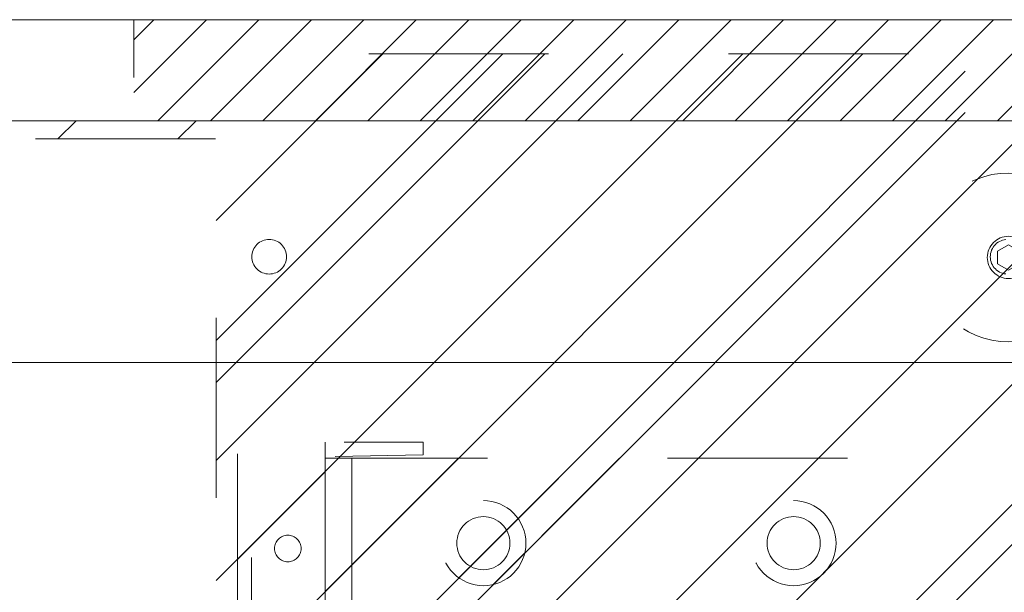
# Model space of a CAD drawing. Header units: inches. Extents: x -420 to -276, y -52 to 18.
# Tile 16 of 187: x -415.07 to -407.77, y -21.26 to -17.02. Entities that reach past the tile are written whole.
import ezdxf

# ---------------------------------------------------------------- set-up
doc = ezdxf.new("R2010")
doc.units = ezdxf.units.IN
doc.header["$LTSCALE"] = 32
doc.header["$MEASUREMENT"] = 0
doc.linetypes.add('Dash Style-1', pattern=[0.083328, 0.041656, -0.041672])
for name, color, linetype, lineweight in [('DashLine', 7, 'Dash Style-1', 13), ('DashLineFill', 7, 'Dash Style-1', 13), ('Drawing', 7, 'Continuous', 18), ('Metal-Black', 7, 'Continuous', 18), ('None', 7, 'Continuous', 18), ('SolidLine', 7, 'Continuous', 15), ('Wood_1-H', 7, 'Continuous', 13)]:
    doc.layers.add(name, color=color, linetype=linetype, lineweight=lineweight)
doc.layers.add('Electrical', color=1, linetype='Dash Style-1', lineweight=15, true_color=0xff0000)
pattern_1 = [(45, (0, 0), (-1.613, 1.9357), []), (45, (-1.0608, 1.0608), (-0.472346, 0.41676), [])]

# ---------------------------------------------------------------- blocks, each defined once
blk = doc.blocks.new('1BP8DW-Leveler (2D)')
at = {"layer": 'DashLine', "flags": 128}
for points in [[(0.625, 0), (0.622, -0.0613), (0.613, -0.1219), (0.5981, -0.1814), (0.5774, -0.2392), (0.5512, -0.2946), (0.5197, -0.3472), (0.4831, -0.3965), (0.4419, -0.4419), (0.3965, -0.4831), (0.3472, -0.5197), (0.2946, -0.5512), (0.2392, -0.5774), (0.1814, -0.5981), (0.1219, -0.613), (0.0613, -0.622), (0, -0.625), (-0.0613, -0.622), (-0.1219, -0.613), (-0.1814, -0.5981), (-0.2392, -0.5774), (-0.2946, -0.5512), (-0.3472, -0.5197), (-0.3965, -0.4831), (-0.4419, -0.4419), (-0.4831, -0.3965), (-0.5197, -0.3472), (-0.5512, -0.2946), (-0.5774, -0.2392), (-0.5981, -0.1814), (-0.613, -0.1219), (-0.622, -0.0613), (-0.625, 0), (-0.622, 0.0613), (-0.613, 0.1219), (-0.5981, 0.1814), (-0.5774, 0.2392), (-0.5512, 0.2946), (-0.5197, 0.3472), (-0.4831, 0.3965), (-0.4419, 0.4419), (-0.3965, 0.4831), (-0.3472, 0.5197), (-0.2946, 0.5512), (-0.2392, 0.5774), (-0.1814, 0.5981), (-0.1219, 0.613), (-0.0613, 0.622), (0, 0.625), (0.0613, 0.622), (0.1219, 0.613), (0.1814, 0.5981), (0.2392, 0.5774), (0.2946, 0.5512), (0.3472, 0.5197), (0.3965, 0.4831), (0.4419, 0.4419), (0.4831, 0.3965), (0.5197, 0.3472), (0.5512, 0.2946), (0.5774, 0.2392), (0.5981, 0.1814), (0.613, 0.1219), (0.622, 0.0613)], [(0, 0.1562), (0.0153, 0.1555), (0.0305, 0.1532), (0.0454, 0.1495), (0.0598, 0.1444), (0.0737, 0.1378), (0.0868, 0.1299), (0.0991, 0.1208), (0.1105, 0.1105), (0.1208, 0.0991), (0.1299, 0.0868), (0.1378, 0.0737), (0.1444, 0.0598), (0.1495, 0.0454), (0.1532, 0.0305), (0.1555, 0.0153), (0.1562, 0), (0.1555, -0.0153), (0.1532, -0.0305), (0.1495, -0.0454), (0.1444, -0.0598), (0.1378, -0.0737), (0.1299, -0.0868), (0.1208, -0.0991), (0.1105, -0.1105), (0.0991, -0.1208), (0.0868, -0.1299), (0.0737, -0.1378), (0.0598, -0.1444), (0.0454, -0.1495), (0.0305, -0.1532), (0.0153, -0.1555), (0, -0.1562), (-0.0153, -0.1555), (-0.0305, -0.1532), (-0.0454, -0.1495), (-0.0598, -0.1444), (-0.0737, -0.1378), (-0.0868, -0.1299), (-0.0991, -0.1208), (-0.1105, -0.1105), (-0.1208, -0.0991), (-0.1299, -0.0868), (-0.1378, -0.0737), (-0.1444, -0.0598), (-0.1495, -0.0454), (-0.1532, -0.0305), (-0.1555, -0.0153), (-0.1562, 0), (-0.1555, 0.0153), (-0.1532, 0.0305), (-0.1495, 0.0454), (-0.1444, 0.0598), (-0.1378, 0.0737), (-0.1299, 0.0868), (-0.1208, 0.0991), (-0.1105, 0.1105), (-0.0991, 0.1208), (-0.0868, 0.1299), (-0.0737, 0.1378), (-0.0598, 0.1444), (-0.0454, 0.1495), (-0.0305, 0.1532), (-0.0153, 0.1555)], [(0, 0.0937), (-0.0812, 0.0469), (-0.0812, -0.0469), (0, -0.0938), (0.0812, -0.0469), (0.0812, 0.0469)]]:
    blk.add_lwpolyline(points, close=True, dxfattribs=at)
blk = doc.blocks.new('1BRPX8-Util_Bkt_Lg-F (2D)')
at = {"layer": 'DashLineFill', "linetype": 'Continuous', "lineweight": 13}
h = blk.add_hatch(dxfattribs=at)
h.set_pattern_fill('Steel', color=253, style=0, pattern_type=2)
h.set_pattern_definition(pattern_1)
edge = h.paths.add_edge_path()
edge.add_line((-4.4685, 7.4055), (-3.1299, 7.4055))
edge.add_line((-3.1299, 7.4055), (-3.1299, -2.0118))
edge.add_line((-3.1299, -2.0118), (-4.4685, -2.0118))
edge.add_line((-4.4685, -2.0118), (-4.4685, -2.1457))
edge.add_line((-4.4685, -2.1457), (-2.4213, -2.1457))
edge.add_line((-2.4213, -2.1457), (-2.4213, -2.5236))
edge.add_arc((-2.3031, -2.5236), 0.1181, 180, 270)
edge.add_line((-2.3031, -2.6417), (2.3031, -2.6417))
edge.add_arc((2.3031, -2.5236), 0.1181, 270, 360)
edge.add_line((2.4213, -2.5236), (2.4213, -2.1457))
edge.add_line((2.4213, -2.1457), (4.4685, -2.1457))
edge.add_line((4.4685, -2.1457), (4.4685, -2.0118))
edge.add_line((4.4685, -2.0118), (3.1299, -2.0118))
edge.add_line((3.1299, -2.0118), (3.1299, 7.4055))
edge.add_line((3.1299, 7.4055), (4.4685, 7.4055))
edge.add_line((4.4685, 7.4055), (4.4685, 7.5394))
edge.add_line((4.4685, 7.5394), (2.4213, 7.5394))
edge.add_line((2.4213, 7.5394), (2.4213, 7.9173))
edge.add_arc((2.3031, 7.9173), 0.1181, 0, 90)
edge.add_line((2.3031, 8.0354), (-2.3031, 8.0354))
edge.add_arc((-2.3031, 7.9173), 0.1181, 90, 180)
edge.add_line((-2.4213, 7.9173), (-2.4213, 7.5394))
edge.add_line((-2.4213, 7.5394), (-4.4685, 7.5394))
edge.add_line((-4.4685, 7.5394), (-4.4685, 7.4055))
at = {"layer": 'DashLineFill', "flags": 128}
blk.add_lwpolyline([(-4.4685, 7.4055), (-3.1299, 7.4055), (-3.1299, -2.0118), (-4.4685, -2.0118), (-4.4685, -2.1457), (-2.4213, -2.1457), (-2.4213, -2.5236, 0.414214), (-2.3031, -2.6417), (2.3031, -2.6417, 0.414214), (2.4213, -2.5236), (2.4213, -2.1457), (4.4685, -2.1457), (4.4685, -2.0118), (3.1299, -2.0118), (3.1299, 7.4055), (4.4685, 7.4055), (4.4685, 7.5394), (2.4213, 7.5394), (2.4213, 7.9173, 0.414214), (2.3031, 8.0354), (-2.3031, 8.0354, 0.414214), (-2.4213, 7.9173), (-2.4213, 7.5394), (-4.4685, 7.5394)], format="xyb", close=True, dxfattribs=at)
at = {"layer": 'SolidLine', "flags": 128}
blk.add_lwpolyline([(-2.7362, 6.403), (-2.7488, 6.4036), (-2.7613, 6.4055), (-2.7735, 6.4085), (-2.7854, 6.4128), (-2.7968, 6.4182), (-2.8076, 6.4247), (-2.8177, 6.4322), (-2.8271, 6.4406), (-2.8356, 6.45), (-2.8431, 6.4601), (-2.8495, 6.4709), (-2.8549, 6.4823), (-2.8592, 6.4942), (-2.8623, 6.5064), (-2.8641, 6.5189), (-2.8647, 6.5315), (-2.8641, 6.5441), (-2.8623, 6.5566), (-2.8592, 6.5688), (-2.8549, 6.5807), (-2.8495, 6.5921), (-2.8431, 6.6029), (-2.8356, 6.613), (-2.8271, 6.6224), (-2.8177, 6.6308), (-2.8076, 6.6383), (-2.7968, 6.6448), (-2.7854, 6.6502), (-2.7735, 6.6545), (-2.7613, 6.6575), (-2.7488, 6.6594), (-2.7362, 6.66), (-2.7236, 6.6594), (-2.7112, 6.6575), (-2.6989, 6.6545), (-2.687, 6.6502), (-2.6756, 6.6448), (-2.6648, 6.6383), (-2.6547, 6.6308), (-2.6454, 6.6224), (-2.6369, 6.613), (-2.6294, 6.6029), (-2.6229, 6.5921), (-2.6175, 6.5807), (-2.6133, 6.5688), (-2.6102, 6.5566), (-2.6083, 6.5441), (-2.6077, 6.5315), (-2.6083, 6.5189), (-2.6102, 6.5064), (-2.6133, 6.4942), (-2.6175, 6.4823), (-2.6229, 6.4709), (-2.6294, 6.4601), (-2.6369, 6.45), (-2.6454, 6.4406), (-2.6547, 6.4322), (-2.6648, 6.4247), (-2.6756, 6.4182), (-2.687, 6.4128), (-2.6989, 6.4085), (-2.7112, 6.4055), (-2.7236, 6.4036)], close=True, dxfattribs=at)
blk.add_lwpolyline([(2.7236, 6.4036), (2.7112, 6.4055), (2.6989, 6.4085), (2.687, 6.4128), (2.6756, 6.4182), (2.6648, 6.4247), (2.6547, 6.4322), (2.6454, 6.4406), (2.6369, 6.45), (2.6294, 6.4601), (2.6229, 6.4709), (2.6175, 6.4823), (2.6133, 6.4942), (2.6102, 6.5064), (2.6083, 6.5189), (2.6077, 6.5315), (2.6083, 6.5441), (2.6102, 6.5566), (2.6133, 6.5688), (2.6175, 6.5807), (2.6229, 6.5921), (2.6294, 6.6029), (2.6369, 6.613), (2.6454, 6.6224), (2.6547, 6.6308), (2.6648, 6.6383), (2.6756, 6.6448), (2.687, 6.6502), (2.6989, 6.6545), (2.7112, 6.6575), (2.7236, 6.6594)], dxfattribs=at)
at = {"layer": 'Metal-Black', "color": 7}
blk.add_blockref('1BP8DW-Leveler (2D)', (2.7417, 6.5264), dxfattribs=at)
blk = doc.blocks.new('Group-4')
at = {"layer": 'Electrical', "linetype": 'Continuous', "lineweight": 5, "true_color": 0xdd0000}
h = blk.add_hatch(dxfattribs=at)
h.set_pattern_fill('ElectricalHatch', color=12, style=0, pattern_type=2)
h.set_pattern_definition([(45, (0, 0), (-0.3333333, -0.722222), [])])
h.paths.add_polyline_path([(5.2756, -0.0197), (14.0748, -0.0197), (14.0748, -0.7677), (5.2756, -0.7677)])
at = {"layer": 'Electrical', "flags": 128}
blk.add_lwpolyline([(5.2756, -0.0197), (14.0748, -0.0197), (14.0748, -0.7677), (5.2756, -0.7677)], close=True, dxfattribs=at)
at = {"layer": 'SolidLine', "flags": 128}
for points in [[(0.748, -0.0197), (53.2283, -0.0197), (53.2283, -0.7677), (0.748, -0.7677)], [(0.748, -0.7677), (53.2283, -0.7677), (53.2283, -11.2008), (0.748, -11.2008)]]:
    blk.add_lwpolyline(points, close=True, dxfattribs=at)
at = {"layer": 'Wood_1-H', "color": 7}
blk.add_blockref('1BRPX8-Util_Bkt_Lg-F (2D)', (9.0157, -8.3071), dxfattribs=at)
blk = doc.blocks.new('Group-5')
at = {"layer": 'None'}
blk.add_blockref('Group-4', (0, 0), dxfattribs=at)
blk = doc.blocks.new('SL Utility Cabinet (2D)')
at = {"layer": 'None'}
blk.add_blockref('Group-5', (0, 0), dxfattribs=at)
at = {"layer": 'Drawing', "color": 0, "flags": 1}
for tag in ['Tag', 'Catalog', 'Option1', 'Option2', 'Option3', 'Option4', 'Option5', 'Option6', 'Option7', 'Option8', 'Option9', 'Option10', 'Option11', 'Option12', 'Custom', 'FinishGroup', 'Discount', 'Item2', 'Item3', 'Item6', 'Item9', 'Item10', 'Item12', 'Item13', 'Item16', 'Item19', 'Item20', 'Item21', 'Item22', 'Item23', 'Item24', 'Item25', 'Item8', 'Item18', 'Item1', 'Item4', 'Item5', 'Item7', 'Item11', 'Item14', 'Item15', 'Item17']:
    blk.add_attdef(tag, (-60.0407, -21.5676), '', height=0.00709, dxfattribs=at)
blk = doc.blocks.new('Group-20')
at = {"layer": 'DashLine', "flags": 128}
blk.add_lwpolyline([(0, -2.5591), (69.7638, -2.5591), (69.7638, -30), (0, -30)], close=True, dxfattribs=at)
at = {"layer": 'SolidLine', "flags": 128}
blk.add_lwpolyline([(0, -2.5591), (69.7638, -2.5591), (69.7638, -30), (0, -30)], close=True, dxfattribs=at)
blk = doc.blocks.new('1BRPT9-Bracket (2D)')
at = {"layer": 'DashLineFill', "linetype": 'Continuous', "lineweight": 13}
h = blk.add_hatch(dxfattribs=at)
h.set_pattern_fill('Steel', color=253, style=0, pattern_type=2)
h.set_pattern_definition(pattern_1)
edge = h.paths.add_edge_path()
edge.add_arc((1.6779, -8.4882), 0.252, 270, 360)
edge.add_line((1.9299, -8.4882), (1.9299, -7.4803))
edge.add_line((1.9299, -7.4803), (2.3236, -7.4803))
edge.add_line((2.3236, -7.4803), (2.3236, 7.4611))
edge.add_line((2.3236, 7.4611), (1.9299, 7.4803))
edge.add_line((1.9299, 7.4803), (1.9299, 8.4882))
edge.add_arc((1.6779, 8.4882), 0.252, 360, 450)
edge.add_line((1.6779, 8.7402), (-2.3221, 8.7402))
edge.add_line((-2.3221, 8.7402), (-2.3221, -8.7402))
edge.add_line((-2.3221, -8.7402), (1.6779, -8.7402))
h = blk.add_hatch(dxfattribs=at)
h.set_pattern_fill('Steel', color=253, style=0, pattern_type=2)
h.set_pattern_definition(pattern_1)
h.paths.add_polyline_path([(-1.1488, 8.4252), (-1.118, 8.4237), (-1.0874, 8.4191), (-1.0574, 8.4116), (-1.0283, 8.4012), (-1.0004, 8.388), (-0.9739, 8.3721), (-0.949, 8.3537), (-0.9261, 8.3329), (-0.9054, 8.31), (-0.887, 8.2852), (-0.8711, 8.2587), (-0.8579, 8.2308), (-0.8474, 8.2017), (-0.8399, 8.1717), (-0.8354, 8.1411), (-0.8339, 8.1102), (-0.8354, 8.0794), (-0.8399, 8.0488), (-0.8474, 8.0188), (-0.8579, 7.9897), (-0.8711, 7.9618), (-0.887, 7.9353), (-0.9054, 7.9104), (-0.9261, 7.8875), (-0.949, 7.8668), (-0.9739, 7.8484), (-1.0004, 7.8325), (-1.0283, 7.8193), (-1.0574, 7.8088), (-1.0874, 7.8013), (-1.118, 7.7968), (-1.1488, 7.7953), (-1.1797, 7.7968), (-1.2103, 7.8013), (-1.2403, 7.8088), (-1.2694, 7.8193), (-1.2973, 7.8325), (-1.3238, 7.8484), (-1.3486, 7.8668), (-1.3716, 7.8875), (-1.3923, 7.9104), (-1.4107, 7.9353), (-1.4266, 7.9618), (-1.4398, 7.9897), (-1.4502, 8.0188), (-1.4577, 8.0488), (-1.4623, 8.0794), (-1.4638, 8.1102), (-1.4623, 8.1411), (-1.4577, 8.1717), (-1.4502, 8.2017), (-1.4398, 8.2308), (-1.4266, 8.2587), (-1.4107, 8.2852), (-1.3923, 8.31), (-1.3716, 8.3329), (-1.3486, 8.3537), (-1.3238, 8.3721), (-1.2973, 8.388), (-1.2694, 8.4012), (-1.2403, 8.4116), (-1.2103, 8.4191), (-1.1797, 8.4237)])
h = blk.add_hatch(dxfattribs=at)
h.set_pattern_fill('Steel', color=253, style=0, pattern_type=2)
h.set_pattern_definition(pattern_1)
h.paths.add_polyline_path([(1.1504, 8.4252), (1.1812, 8.4237), (1.2118, 8.4191), (1.2418, 8.4116), (1.2709, 8.4012), (1.2988, 8.388), (1.3254, 8.3721), (1.3502, 8.3537), (1.3731, 8.3329), (1.3938, 8.31), (1.4123, 8.2852), (1.4281, 8.2587), (1.4414, 8.2308), (1.4518, 8.2017), (1.4593, 8.1717), (1.4638, 8.1411), (1.4653, 8.1102), (1.4638, 8.0794), (1.4593, 8.0488), (1.4518, 8.0188), (1.4414, 7.9897), (1.4281, 7.9618), (1.4123, 7.9353), (1.3938, 7.9104), (1.3731, 7.8875), (1.3502, 7.8668), (1.3254, 7.8484), (1.2988, 7.8325), (1.2709, 7.8193), (1.2418, 7.8088), (1.2118, 7.8013), (1.1812, 7.7968), (1.1504, 7.7953), (1.1195, 7.7968), (1.0889, 7.8013), (1.0589, 7.8088), (1.0298, 7.8193), (1.0019, 7.8325), (0.9754, 7.8484), (0.9506, 7.8668), (0.9277, 7.8875), (0.9069, 7.9104), (0.8885, 7.9353), (0.8726, 7.9618), (0.8594, 7.9897), (0.849, 8.0188), (0.8415, 8.0488), (0.8369, 8.0794), (0.8354, 8.1102), (0.8369, 8.1411), (0.8415, 8.1717), (0.849, 8.2017), (0.8594, 8.2308), (0.8726, 8.2587), (0.8885, 8.2852), (0.9069, 8.31), (0.9277, 8.3329), (0.9506, 8.3537), (0.9754, 8.3721), (1.0019, 8.388), (1.0298, 8.4012), (1.0589, 8.4116), (1.0889, 8.4191), (1.1195, 8.4237)])
h = blk.add_hatch(dxfattribs=at)
h.set_pattern_fill('Steel', color=253, style=0, pattern_type=2)
h.set_pattern_definition(pattern_1)
h.paths.add_polyline_path([(-1.1488, 8.3071), (-1.1295, 8.3061), (-1.1104, 8.3033), (-1.0917, 8.2986), (-1.0735, 8.2921), (-1.056, 8.2838), (-1.0395, 8.2739), (-1.024, 8.2624), (-1.0096, 8.2494), (-0.9967, 8.2351), (-0.9852, 8.2196), (-0.9752, 8.203), (-0.967, 8.1856), (-0.9605, 8.1674), (-0.9558, 8.1486), (-0.9529, 8.1295), (-0.952, 8.1102), (-0.9529, 8.0909), (-0.9558, 8.0718), (-0.9605, 8.0531), (-0.967, 8.0349), (-0.9752, 8.0174), (-0.9852, 8.0009), (-0.9967, 7.9854), (-1.0096, 7.971), (-1.024, 7.9581), (-1.0395, 7.9466), (-1.056, 7.9366), (-1.0735, 7.9284), (-1.0917, 7.9219), (-1.1104, 7.9172), (-1.1295, 7.9143), (-1.1488, 7.9134), (-1.1681, 7.9143), (-1.1872, 7.9172), (-1.206, 7.9219), (-1.2242, 7.9284), (-1.2416, 7.9366), (-1.2582, 7.9466), (-1.2737, 7.9581), (-1.288, 7.971), (-1.301, 7.9854), (-1.3125, 8.0009), (-1.3224, 8.0174), (-1.3307, 8.0349), (-1.3372, 8.0531), (-1.3419, 8.0718), (-1.3447, 8.0909), (-1.3457, 8.1102), (-1.3447, 8.1295), (-1.3419, 8.1486), (-1.3372, 8.1674), (-1.3307, 8.1856), (-1.3224, 8.203), (-1.3125, 8.2196), (-1.301, 8.2351), (-1.288, 8.2494), (-1.2737, 8.2624), (-1.2582, 8.2739), (-1.2416, 8.2838), (-1.2242, 8.2921), (-1.206, 8.2986), (-1.1872, 8.3033), (-1.1681, 8.3061)])
h = blk.add_hatch(dxfattribs=at)
h.set_pattern_fill('Steel', color=253, style=0, pattern_type=2)
h.set_pattern_definition(pattern_1)
h.paths.add_polyline_path([(1.1504, 8.3071), (1.1697, 8.3061), (1.1888, 8.3033), (1.2075, 8.2986), (1.2257, 8.2921), (1.2432, 8.2838), (1.2597, 8.2739), (1.2753, 8.2624), (1.2896, 8.2494), (1.3025, 8.2351), (1.314, 8.2196), (1.324, 8.203), (1.3322, 8.1856), (1.3387, 8.1674), (1.3434, 8.1486), (1.3463, 8.1295), (1.3472, 8.1102), (1.3463, 8.0909), (1.3434, 8.0718), (1.3387, 8.0531), (1.3322, 8.0349), (1.324, 8.0174), (1.314, 8.0009), (1.3025, 7.9854), (1.2896, 7.971), (1.2753, 7.9581), (1.2597, 7.9466), (1.2432, 7.9366), (1.2257, 7.9284), (1.2075, 7.9219), (1.1888, 7.9172), (1.1697, 7.9143), (1.1504, 7.9134), (1.1311, 7.9143), (1.112, 7.9172), (1.0932, 7.9219), (1.075, 7.9284), (1.0576, 7.9366), (1.041, 7.9466), (1.0255, 7.9581), (1.0112, 7.971), (0.9982, 7.9854), (0.9867, 8.0009), (0.9768, 8.0174), (0.9685, 8.0349), (0.962, 8.0531), (0.9573, 8.0718), (0.9545, 8.0909), (0.9535, 8.1102), (0.9545, 8.1295), (0.9573, 8.1486), (0.962, 8.1674), (0.9685, 8.1856), (0.9768, 8.203), (0.9867, 8.2196), (0.9982, 8.2351), (1.0112, 8.2494), (1.0255, 8.2624), (1.041, 8.2739), (1.0576, 8.2838), (1.075, 8.2921), (1.0932, 8.2986), (1.112, 8.3033), (1.1311, 8.3061)])
at = {"layer": 'DashLineFill'}
blk.add_line((-2.1252, 8.7402), (-2.1252, -8.7402), dxfattribs=at)
at = {"layer": 'DashLineFill', "flags": 128}
blk.add_lwpolyline([(1.6779, -8.7402, 0.414214), (1.9299, -8.4882), (1.9299, -7.4803), (2.3236, -7.4803), (2.3236, 7.4611), (1.9299, 7.4803), (1.9299, 8.4882, 0.414214), (1.6779, 8.7402), (-2.3221, 8.7402), (-2.3221, -8.7402)], format="xyb", close=True, dxfattribs=at)
for points in [[(-1.1488, 8.4252), (-1.118, 8.4237), (-1.0874, 8.4191), (-1.0574, 8.4116), (-1.0283, 8.4012), (-1.0004, 8.388), (-0.9739, 8.3721), (-0.949, 8.3537), (-0.9261, 8.3329), (-0.9054, 8.31), (-0.887, 8.2852), (-0.8711, 8.2587), (-0.8579, 8.2308), (-0.8474, 8.2017), (-0.8399, 8.1717), (-0.8354, 8.1411), (-0.8339, 8.1102), (-0.8354, 8.0794), (-0.8399, 8.0488), (-0.8474, 8.0188), (-0.8579, 7.9897), (-0.8711, 7.9618), (-0.887, 7.9353), (-0.9054, 7.9104), (-0.9261, 7.8875), (-0.949, 7.8668), (-0.9739, 7.8484), (-1.0004, 7.8325), (-1.0283, 7.8193), (-1.0574, 7.8088), (-1.0874, 7.8013), (-1.118, 7.7968), (-1.1488, 7.7953), (-1.1797, 7.7968), (-1.2103, 7.8013), (-1.2403, 7.8088), (-1.2694, 7.8193), (-1.2973, 7.8325), (-1.3238, 7.8484), (-1.3486, 7.8668), (-1.3716, 7.8875), (-1.3923, 7.9104), (-1.4107, 7.9353), (-1.4266, 7.9618), (-1.4398, 7.9897), (-1.4502, 8.0188), (-1.4577, 8.0488), (-1.4623, 8.0794), (-1.4638, 8.1102), (-1.4623, 8.1411), (-1.4577, 8.1717), (-1.4502, 8.2017), (-1.4398, 8.2308), (-1.4266, 8.2587), (-1.4107, 8.2852), (-1.3923, 8.31), (-1.3716, 8.3329), (-1.3486, 8.3537), (-1.3238, 8.3721), (-1.2973, 8.388), (-1.2694, 8.4012), (-1.2403, 8.4116), (-1.2103, 8.4191), (-1.1797, 8.4237)], [(1.1504, 8.4252), (1.1812, 8.4237), (1.2118, 8.4191), (1.2418, 8.4116), (1.2709, 8.4012), (1.2988, 8.388), (1.3254, 8.3721), (1.3502, 8.3537), (1.3731, 8.3329), (1.3938, 8.31), (1.4123, 8.2852), (1.4281, 8.2587), (1.4414, 8.2308), (1.4518, 8.2017), (1.4593, 8.1717), (1.4638, 8.1411), (1.4653, 8.1102), (1.4638, 8.0794), (1.4593, 8.0488), (1.4518, 8.0188), (1.4414, 7.9897), (1.4281, 7.9618), (1.4123, 7.9353), (1.3938, 7.9104), (1.3731, 7.8875), (1.3502, 7.8668), (1.3254, 7.8484), (1.2988, 7.8325), (1.2709, 7.8193), (1.2418, 7.8088), (1.2118, 7.8013), (1.1812, 7.7968), (1.1504, 7.7953), (1.1195, 7.7968), (1.0889, 7.8013), (1.0589, 7.8088), (1.0298, 7.8193), (1.0019, 7.8325), (0.9754, 7.8484), (0.9506, 7.8668), (0.9277, 7.8875), (0.9069, 7.9104), (0.8885, 7.9353), (0.8726, 7.9618), (0.8594, 7.9897), (0.849, 8.0188), (0.8415, 8.0488), (0.8369, 8.0794), (0.8354, 8.1102), (0.8369, 8.1411), (0.8415, 8.1717), (0.849, 8.2017), (0.8594, 8.2308), (0.8726, 8.2587), (0.8885, 8.2852), (0.9069, 8.31), (0.9277, 8.3329), (0.9506, 8.3537), (0.9754, 8.3721), (1.0019, 8.388), (1.0298, 8.4012), (1.0589, 8.4116), (1.0889, 8.4191), (1.1195, 8.4237)], [(-1.1488, 8.3071), (-1.1295, 8.3061), (-1.1104, 8.3033), (-1.0917, 8.2986), (-1.0735, 8.2921), (-1.056, 8.2838), (-1.0395, 8.2739), (-1.024, 8.2624), (-1.0096, 8.2494), (-0.9967, 8.2351), (-0.9852, 8.2196), (-0.9752, 8.203), (-0.967, 8.1856), (-0.9605, 8.1674), (-0.9558, 8.1486), (-0.9529, 8.1295), (-0.952, 8.1102), (-0.9529, 8.0909), (-0.9558, 8.0718), (-0.9605, 8.0531), (-0.967, 8.0349), (-0.9752, 8.0174), (-0.9852, 8.0009), (-0.9967, 7.9854), (-1.0096, 7.971), (-1.024, 7.9581), (-1.0395, 7.9466), (-1.056, 7.9366), (-1.0735, 7.9284), (-1.0917, 7.9219), (-1.1104, 7.9172), (-1.1295, 7.9143), (-1.1488, 7.9134), (-1.1681, 7.9143), (-1.1872, 7.9172), (-1.206, 7.9219), (-1.2242, 7.9284), (-1.2416, 7.9366), (-1.2582, 7.9466), (-1.2737, 7.9581), (-1.288, 7.971), (-1.301, 7.9854), (-1.3125, 8.0009), (-1.3224, 8.0174), (-1.3307, 8.0349), (-1.3372, 8.0531), (-1.3419, 8.0718), (-1.3447, 8.0909), (-1.3457, 8.1102), (-1.3447, 8.1295), (-1.3419, 8.1486), (-1.3372, 8.1674), (-1.3307, 8.1856), (-1.3224, 8.203), (-1.3125, 8.2196), (-1.301, 8.2351), (-1.288, 8.2494), (-1.2737, 8.2624), (-1.2582, 8.2739), (-1.2416, 8.2838), (-1.2242, 8.2921), (-1.206, 8.2986), (-1.1872, 8.3033), (-1.1681, 8.3061)], [(1.1504, 8.3071), (1.1697, 8.3061), (1.1888, 8.3033), (1.2075, 8.2986), (1.2257, 8.2921), (1.2432, 8.2838), (1.2597, 8.2739), (1.2753, 8.2624), (1.2896, 8.2494), (1.3025, 8.2351), (1.314, 8.2196), (1.324, 8.203), (1.3322, 8.1856), (1.3387, 8.1674), (1.3434, 8.1486), (1.3463, 8.1295), (1.3472, 8.1102), (1.3463, 8.0909), (1.3434, 8.0718), (1.3387, 8.0531), (1.3322, 8.0349), (1.324, 8.0174), (1.314, 8.0009), (1.3025, 7.9854), (1.2896, 7.971), (1.2753, 7.9581), (1.2597, 7.9466), (1.2432, 7.9366), (1.2257, 7.9284), (1.2075, 7.9219), (1.1888, 7.9172), (1.1697, 7.9143), (1.1504, 7.9134), (1.1311, 7.9143), (1.112, 7.9172), (1.0932, 7.9219), (1.075, 7.9284), (1.0576, 7.9366), (1.041, 7.9466), (1.0255, 7.9581), (1.0112, 7.971), (0.9982, 7.9854), (0.9867, 8.0009), (0.9768, 8.0174), (0.9685, 8.0349), (0.962, 8.0531), (0.9573, 8.0718), (0.9545, 8.0909), (0.9535, 8.1102), (0.9545, 8.1295), (0.9573, 8.1486), (0.962, 8.1674), (0.9685, 8.1856), (0.9768, 8.203), (0.9867, 8.2196), (0.9982, 8.2351), (1.0112, 8.2494), (1.0255, 8.2624), (1.041, 8.2739), (1.0576, 8.2838), (1.075, 8.2921), (1.0932, 8.2986), (1.112, 8.3033), (1.1311, 8.3061)]]:
    blk.add_lwpolyline(points, close=True, dxfattribs=at)
blk = doc.blocks.new('1BRPT8_Cover (2D)')
at = {"layer": 'DashLineFill', "linetype": 'Continuous', "lineweight": 13}
h = blk.add_hatch(dxfattribs=at)
h.set_pattern_fill('Steel', color=253, style=0, pattern_type=2)
h.set_pattern_definition(pattern_1)
h.paths.add_polyline_path([(-1.5945, -8.7638), (-2.3228, -8.7638), (-2.3228, -8.7511), (-2.8261, -8.7423), (-2.8664, -8.7028), (-2.8664, -6.673), (-2.8472, -6.6533), (-2.3228, -6.6441), (-2.3228, -6.5842), (-2.8472, -6.5751), (-2.8664, -6.5554), (-2.8664, -4.4682), (-2.8472, -4.4486), (-2.3228, -4.4394), (-2.3228, -4.3795), (-2.8472, -4.3703), (-2.8664, -4.3507), (-2.8664, -2.2635), (-2.8472, -2.2438), (-2.3228, -2.2347), (-2.3228, -2.1748), (-2.8472, -2.1656), (-2.8664, -2.1459), (-2.8664, -0.0588), (-2.8472, -0.0391), (-2.3228, -0.03), (-2.3228, 0.03), (-2.8472, 0.0391), (-2.8664, 0.0588), (-2.8664, 2.1459), (-2.8472, 2.1656), (-2.3228, 2.1748), (-2.3228, 2.2347), (-2.8472, 2.2438), (-2.8664, 2.2635), (-2.8664, 4.3507), (-2.8472, 4.3703), (-2.3228, 4.3795), (-2.3228, 4.4394), (-2.8472, 4.4486), (-2.8664, 4.4682), (-2.8655, 6.5554), (-2.8472, 6.5751), (-2.3228, 6.5842), (-2.3228, 6.6441), (-2.8472, 6.6533), (-2.8664, 6.673), (-2.8664, 8.7028), (-2.8261, 8.7423), (-1.5945, 8.7638), (-1.5945, 8.8583), (-2.9724, 8.8583), (-2.9724, -8.8583), (-1.5945, -8.8583)])
h = blk.add_hatch(dxfattribs=at)
h.set_pattern_fill('Steel', color=253, style=0, pattern_type=2)
h.set_pattern_definition(pattern_1)
h.paths.add_polyline_path([(-2.3228, 8.8583), (-2.3228, -8.8583), (-2.9724, -8.8583), (-2.9724, 8.8583)])
at = {"layer": 'DashLineFill', "flags": 128}
for points in [[(-1.5945, -8.7638), (-2.3228, -8.7638), (-2.3228, -8.7511), (-2.8261, -8.7423), (-2.8664, -8.7028), (-2.8664, -6.673), (-2.8472, -6.6533), (-2.3228, -6.6441), (-2.3228, -6.5842), (-2.8472, -6.5751), (-2.8664, -6.5554), (-2.8664, -4.4682), (-2.8472, -4.4486), (-2.3228, -4.4394), (-2.3228, -4.3795), (-2.8472, -4.3703), (-2.8664, -4.3507), (-2.8664, -2.2635), (-2.8472, -2.2438), (-2.3228, -2.2347), (-2.3228, -2.1748), (-2.8472, -2.1656), (-2.8664, -2.1459), (-2.8664, -0.0588), (-2.8472, -0.0391), (-2.3228, -0.03), (-2.3228, 0.03), (-2.8472, 0.0391), (-2.8664, 0.0588), (-2.8664, 2.1459), (-2.8472, 2.1656), (-2.3228, 2.1748), (-2.3228, 2.2347), (-2.8472, 2.2438), (-2.8664, 2.2635), (-2.8664, 4.3507), (-2.8472, 4.3703), (-2.3228, 4.3795), (-2.3228, 4.4394), (-2.8472, 4.4486), (-2.8664, 4.4682), (-2.8655, 6.5554), (-2.8472, 6.5751), (-2.3228, 6.5842), (-2.3228, 6.6441), (-2.8472, 6.6533), (-2.8664, 6.673), (-2.8664, 8.7028), (-2.8261, 8.7423), (-1.5945, 8.7638), (-1.5945, 8.8583), (-2.9724, 8.8583), (-2.9724, -8.8583), (-1.5945, -8.8583)], [(-2.3228, 8.8583), (-2.3228, -8.8583), (-2.9724, -8.8583), (-2.9724, 8.8583)]]:
    blk.add_lwpolyline(points, close=True, dxfattribs=at)
at = {"layer": 'SolidLine', "flags": 128}
blk.add_lwpolyline([(-2.5, 8.0709), (-2.5005, 8.0612), (-2.5019, 8.0517), (-2.5042, 8.0423), (-2.5075, 8.0332), (-2.5116, 8.0245), (-2.5166, 8.0162), (-2.5223, 8.0084), (-2.5288, 8.0013), (-2.536, 7.9948), (-2.5437, 7.989), (-2.552, 7.9841), (-2.5608, 7.9799), (-2.5699, 7.9767), (-2.5792, 7.9743), (-2.5888, 7.9729), (-2.5984, 7.9724), (-2.6081, 7.9729), (-2.6176, 7.9743), (-2.627, 7.9767), (-2.6361, 7.9799), (-2.6448, 7.9841), (-2.6531, 7.989), (-2.6609, 7.9948), (-2.668, 8.0013), (-2.6745, 8.0084), (-2.6803, 8.0162), (-2.6852, 8.0245), (-2.6894, 8.0332), (-2.6926, 8.0423), (-2.695, 8.0517), (-2.6964, 8.0612), (-2.6969, 8.0709), (-2.6964, 8.0805), (-2.695, 8.0901), (-2.6926, 8.0994), (-2.6894, 8.1085), (-2.6852, 8.1173), (-2.6803, 8.1255), (-2.6745, 8.1333), (-2.668, 8.1405), (-2.6609, 8.1469), (-2.6531, 8.1527), (-2.6448, 8.1577), (-2.6361, 8.1618), (-2.627, 8.1651), (-2.6176, 8.1674), (-2.6081, 8.1688), (-2.5984, 8.1693), (-2.5888, 8.1688), (-2.5792, 8.1674), (-2.5699, 8.1651), (-2.5608, 8.1618), (-2.552, 8.1577), (-2.5437, 8.1527), (-2.536, 8.1469), (-2.5288, 8.1405), (-2.5223, 8.1333), (-2.5166, 8.1255), (-2.5116, 8.1173), (-2.5075, 8.1085), (-2.5042, 8.0994), (-2.5019, 8.0901), (-2.5005, 8.0805)], close=True, dxfattribs=at)
blk = doc.blocks.new('Group-47')
at = {"layer": 'None', "color": 7}
for name in ['1BRPT8_Cover (2D)', '1BRPT9-Bracket (2D)']:
    blk.add_blockref(name, (7.8622, -12.0079), dxfattribs=at)
blk = doc.blocks.new('Group-49')
at = {"layer": 'None'}
blk.add_blockref('Group-20', (0, 0), dxfattribs=at)
blk.add_blockref('Group-47', (0, 0), dxfattribs=at)
blk = doc.blocks.new('SL Credenza Desk Top (2D)')
at = {"layer": 'None'}
blk.add_blockref('Group-49', (0, 0), dxfattribs=at)
at = {"layer": 'Drawing', "color": 0, "flags": 1}
for tag in ['Tag', 'Catalog', 'Option1', 'Option2', 'Option3', 'Option4', 'Option5', 'Option6', 'Option7', 'Option8', 'Option9', 'Option10', 'Option11', 'Option12', 'Custom', 'FinishGroup', 'Discount', 'Item2', 'Item3', 'Item6', 'Item8', 'Item9', 'Item10', 'Item12', 'Item13', 'Item16', 'Item18', 'Item19', 'Item20', 'Item21', 'Item22', 'Item23', 'Item24', 'Item25', 'Item1', 'Item4', 'Item5', 'Item7', 'Item11', 'Item14', 'Item15', 'Item17']:
    blk.add_attdef(tag, (-58.8873, -32.5069), '', height=0.00709, dxfattribs=at)

msp = doc.modelspace()

# ---------------------------------------------------------------- block references
at = {"layer": 'Drawing'}
msp.add_blockref('SL Utility Cabinet (2D)', (-419.5, -17), dxfattribs=at)

# ---------------------------------------------------------------- next in the draw order: block references
msp.add_blockref('SL Credenza Desk Top (2D)', (-418.3467, -17), dxfattribs=at)

doc.saveas('drawing.dxf')
